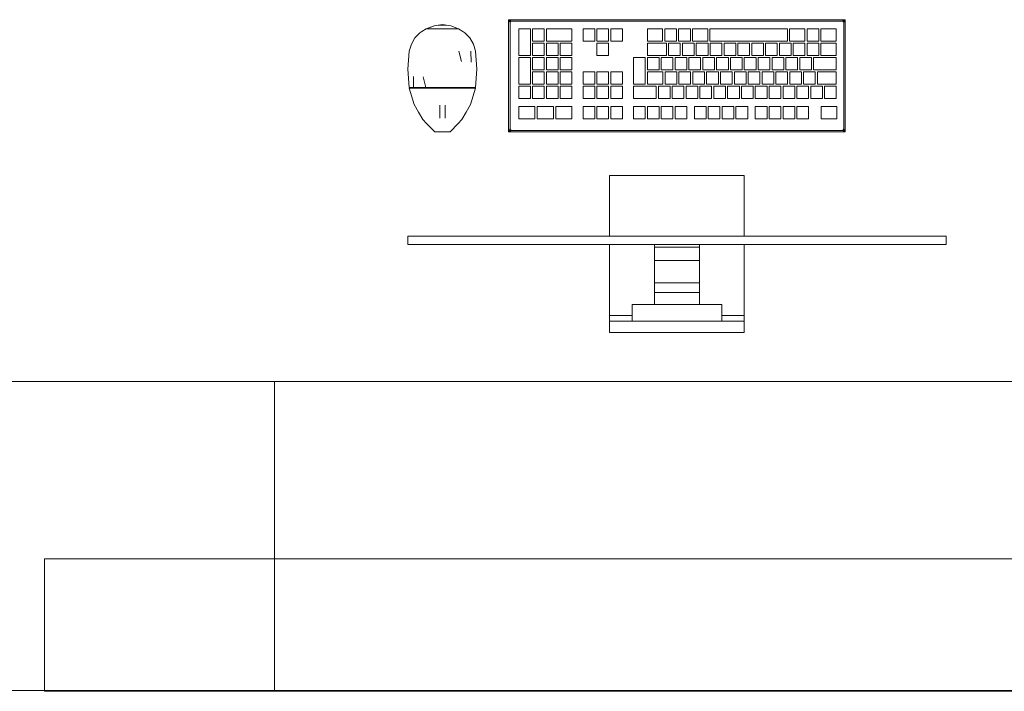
# Model space of a CAD drawing. Header units: millimetres. Extents: x 4480191 to 4481199, y -30324204 to -30323479.
# Tile 219 of 243: x 4480214.14 to 4480216.37, y -30323785.56 to -30323784.04. Entities that reach past the tile are written whole.
import ezdxf

# ---------------------------------------------------------------- set-up
doc = ezdxf.new("R2010")
doc.units = ezdxf.units.MM
doc.layers.add('IFC-Elemento construtivo genérico-Contorno', color=253, linetype='Continuous', lineweight=5)
doc.layers.add('IFC-Parede-Contorno', color=42, linetype='Continuous', lineweight=5)

msp = doc.modelspace()

# ---------------------------------------------------------------- linework, layer by layer
at = {"layer": 'IFC-Elemento construtivo genérico-Contorno', "color": 8, "lineweight": 5}
for p, q in [((4480215.0638, -30323784.0611), (4480215.0817, -30323784.0545)), ((4480215.0727, -30323784.0578), (4480215.0817, -30323784.0545)), ((4480215.0817, -30323784.0545), (4480215.1006, -30323784.0513)), ((4480215.0817, -30323784.0545), (4480215.0913, -30323784.0529)), ((4480215.0913, -30323784.0529), (4480215.1098, -30323784.0529)), ((4480215.1006, -30323784.0513), (4480215.1194, -30323784.0545)), ((4480215.1098, -30323784.0529), (4480215.1194, -30323784.0545)), ((4480215.1194, -30323784.0545), (4480215.1374, -30323784.0611)), ((4480215.2507, -30323784.0404), (4480215.2532, -30323784.0428)), ((4480215.2507, -30323784.0404), (4480216.0127, -30323784.0404)), ((4480215.2507, -30323784.2944), (4480215.2507, -30323784.0404)), ((4480215.2507, -30323784.0404), (4480215.2544, -30323784.0422)), ((4480215.2507, -30323784.0404), (4480215.2526, -30323784.0441)), ((4480215.2507, -30323784.0404), (4480215.2532, -30323784.0454)), ((4480215.2526, -30323784.0441), (4480215.2539, -30323784.0467)), ((4480215.2532, -30323784.0428), (4480215.2548, -30323784.0445)), ((4480215.2532, -30323784.0454), (4480215.2539, -30323784.0467)), ((4480215.2539, -30323784.0467), (4480215.2545, -30323784.0452)), ((4480215.2539, -30323784.0467), (4480215.2542, -30323784.0459)), ((4480215.2539, -30323784.288), (4480215.2539, -30323784.0467)), ((4480215.2542, -30323784.0459), (4480215.2545, -30323784.0452)), ((4480215.2544, -30323784.0422), (4480215.2557, -30323784.0429)), ((4480215.2545, -30323784.0452), (4480215.2548, -30323784.0445)), ((4480215.2548, -30323784.0445), (4480215.2571, -30323784.0435)), ((4480215.2548, -30323784.0445), (4480215.2562, -30323784.0439)), ((4480215.2557, -30323784.0429), (4480215.2571, -30323784.0435)), ((4480215.2562, -30323784.0439), (4480215.2566, -30323784.0437)), ((4480215.2566, -30323784.0437), (4480215.2571, -30323784.0435)), ((4480215.2571, -30323784.0435), (4480216.0064, -30323784.0435)), ((4480216.0064, -30323784.0435), (4480216.009, -30323784.0422)), ((4480216.0064, -30323784.0435), (4480216.0077, -30323784.0429)), ((4480216.0064, -30323784.0435), (4480216.0079, -30323784.0442)), ((4480216.0064, -30323784.0435), (4480216.0072, -30323784.0439)), ((4480216.0064, -30323784.0435), (4480216.0086, -30323784.0445)), ((4480216.0072, -30323784.0439), (4480216.0079, -30323784.0442)), ((4480216.0077, -30323784.0429), (4480216.0127, -30323784.0404)), ((4480216.0079, -30323784.0442), (4480216.0086, -30323784.0445)), ((4480216.0086, -30323784.0445), (4480216.0102, -30323784.0428)), ((4480216.0086, -30323784.0445), (4480216.0095, -30323784.0467)), ((4480216.0086, -30323784.0445), (4480216.0092, -30323784.0459)), ((4480216.009, -30323784.0422), (4480216.0127, -30323784.0404)), ((4480216.0092, -30323784.0459), (4480216.0094, -30323784.0463)), ((4480216.0094, -30323784.0463), (4480216.0095, -30323784.0467)), ((4480216.0095, -30323784.0467), (4480216.0127, -30323784.0404)), ((4480216.0095, -30323784.0467), (4480216.0099, -30323784.0461)), ((4480216.0095, -30323784.288), (4480216.0095, -30323784.0467)), ((4480216.0099, -30323784.0461), (4480216.0102, -30323784.0454)), ((4480216.0102, -30323784.0428), (4480216.0127, -30323784.0404)), ((4480216.0102, -30323784.0454), (4480216.0108, -30323784.0441)), ((4480216.0108, -30323784.0441), (4480216.0127, -30323784.0404)), ((4480216.0127, -30323784.2944), (4480216.0127, -30323784.0404)), ((4480215.0386, -30323784.0817), (4480215.0499, -30323784.0699)), ((4480215.0499, -30323784.0699), (4480215.0543, -30323784.0671)), ((4480215.0543, -30323784.0671), (4480215.0638, -30323784.0611)), ((4480215.0638, -30323784.0611), (4480215.0727, -30323784.0578)), ((4480215.0638, -30323784.0611), (4480215.0745, -30323784.0611)), ((4480215.067, -30323784.0611), (4480215.0703, -30323784.0611)), ((4480215.0703, -30323784.0611), (4480215.0745, -30323784.0611)), ((4480215.0745, -30323784.0611), (4480215.1006, -30323784.0611)), ((4480215.081, -30323784.0611), (4480215.0875, -30323784.0611)), ((4480215.0875, -30323784.0611), (4480215.0941, -30323784.0611)), ((4480215.0941, -30323784.0611), (4480215.1006, -30323784.0611)), ((4480215.1006, -30323784.0611), (4480215.1071, -30323784.0611)), ((4480215.1006, -30323784.0611), (4480215.1266, -30323784.0611)), ((4480215.1071, -30323784.0611), (4480215.1136, -30323784.0611)), ((4480215.1136, -30323784.0611), (4480215.1201, -30323784.0611)), ((4480215.1266, -30323784.0611), (4480215.1374, -30323784.0611)), ((4480215.1266, -30323784.0611), (4480215.1308, -30323784.0611)), ((4480215.1308, -30323784.0611), (4480215.1341, -30323784.0611)), ((4480215.1374, -30323784.0611), (4480215.1468, -30323784.0671)), ((4480215.1468, -30323784.0671), (4480215.1512, -30323784.0699)), ((4480215.1512, -30323784.0699), (4480215.1625, -30323784.0817)), ((4480215.2735, -30323784.1214), (4480215.2735, -30323784.061)), ((4480215.2735, -30323784.061), (4480215.3001, -30323784.061)), ((4480215.3001, -30323784.1214), (4480215.3001, -30323784.061)), ((4480215.3049, -30323784.0888), (4480215.3049, -30323784.061)), ((4480215.3049, -30323784.061), (4480215.3314, -30323784.061)), ((4480215.3314, -30323784.0888), (4480215.3314, -30323784.061)), ((4480215.3362, -30323784.0888), (4480215.3362, -30323784.061)), ((4480215.3362, -30323784.061), (4480215.3941, -30323784.061)), ((4480215.3941, -30323784.0888), (4480215.3941, -30323784.061)), ((4480215.4191, -30323784.061), (4480215.4456, -30323784.061)), ((4480215.4191, -30323784.0888), (4480215.4191, -30323784.061)), ((4480215.4456, -30323784.0888), (4480215.4456, -30323784.061)), ((4480215.4505, -30323784.061), (4480215.477, -30323784.061)), ((4480215.4505, -30323784.0888), (4480215.4505, -30323784.061)), ((4480215.477, -30323784.0888), (4480215.477, -30323784.061)), ((4480215.4818, -30323784.061), (4480215.5083, -30323784.061)), ((4480215.4818, -30323784.0888), (4480215.4818, -30323784.061)), ((4480215.5083, -30323784.0888), (4480215.5083, -30323784.061)), ((4480215.5648, -30323784.0888), (4480215.5648, -30323784.061)), ((4480215.5648, -30323784.061), (4480215.5994, -30323784.061)), ((4480215.5994, -30323784.0888), (4480215.5994, -30323784.061)), ((4480215.6042, -30323784.0888), (4480215.6042, -30323784.061)), ((4480215.6042, -30323784.061), (4480215.6307, -30323784.061)), ((4480215.6307, -30323784.0888), (4480215.6307, -30323784.061)), ((4480215.6355, -30323784.0888), (4480215.6355, -30323784.061)), ((4480215.6355, -30323784.061), (4480215.6621, -30323784.061)), ((4480215.6621, -30323784.0888), (4480215.6621, -30323784.061)), ((4480215.6669, -30323784.0888), (4480215.6669, -30323784.061)), ((4480215.6669, -30323784.061), (4480215.7013, -30323784.061)), ((4480215.7013, -30323784.0888), (4480215.7013, -30323784.061)), ((4480215.7061, -30323784.0888), (4480215.7061, -30323784.061)), ((4480215.7061, -30323784.061), (4480215.8819, -30323784.061)), ((4480215.8819, -30323784.0888), (4480215.8819, -30323784.061)), ((4480215.8868, -30323784.0888), (4480215.8868, -30323784.061)), ((4480215.8868, -30323784.061), (4480215.9216, -30323784.061)), ((4480215.9216, -30323784.0888), (4480215.9216, -30323784.061)), ((4480215.9264, -30323784.0888), (4480215.9264, -30323784.061)), ((4480215.9264, -30323784.061), (4480215.9529, -30323784.061)), ((4480215.9529, -30323784.0888), (4480215.9529, -30323784.061)), ((4480215.9577, -30323784.0888), (4480215.9577, -30323784.061)), ((4480215.9577, -30323784.061), (4480215.9925, -30323784.061)), ((4480215.9925, -30323784.0888), (4480215.9925, -30323784.061)), ((4480215.0257, -30323784.1114), (4480215.0304, -30323784.0958)), ((4480215.0304, -30323784.0958), (4480215.0386, -30323784.0817)), ((4480215.1625, -30323784.0817), (4480215.1708, -30323784.0958)), ((4480215.1708, -30323784.0958), (4480215.1754, -30323784.1114)), ((4480215.3049, -30323784.0888), (4480215.3314, -30323784.0888)), ((4480215.3049, -30323784.1214), (4480215.3049, -30323784.0936)), ((4480215.3049, -30323784.0936), (4480215.3314, -30323784.0936)), ((4480215.3314, -30323784.1214), (4480215.3314, -30323784.0936)), ((4480215.3362, -30323784.0888), (4480215.3941, -30323784.0888)), ((4480215.3362, -30323784.1214), (4480215.3362, -30323784.0936)), ((4480215.3362, -30323784.0936), (4480215.3628, -30323784.0936)), ((4480215.3628, -30323784.1214), (4480215.3628, -30323784.0936)), ((4480215.3676, -30323784.1214), (4480215.3676, -30323784.0936)), ((4480215.3676, -30323784.0936), (4480215.3941, -30323784.0936)), ((4480215.3941, -30323784.1214), (4480215.3941, -30323784.0936)), ((4480215.4191, -30323784.0888), (4480215.4456, -30323784.0888)), ((4480215.4505, -30323784.0888), (4480215.477, -30323784.0888)), ((4480215.4505, -30323784.1214), (4480215.4505, -30323784.0936)), ((4480215.4505, -30323784.0936), (4480215.477, -30323784.0936)), ((4480215.477, -30323784.1214), (4480215.477, -30323784.0936)), ((4480215.4818, -30323784.0888), (4480215.5083, -30323784.0888)), ((4480215.5648, -30323784.0888), (4480215.5994, -30323784.0888)), ((4480215.5648, -30323784.1214), (4480215.5648, -30323784.0936)), ((4480215.5648, -30323784.0936), (4480215.608, -30323784.0936)), ((4480215.6042, -30323784.0888), (4480215.6307, -30323784.0888)), ((4480215.608, -30323784.1214), (4480215.608, -30323784.0936)), ((4480215.6128, -30323784.1214), (4480215.6128, -30323784.0936)), ((4480215.6128, -30323784.0936), (4480215.6394, -30323784.0936)), ((4480215.6355, -30323784.0888), (4480215.6621, -30323784.0888)), ((4480215.6394, -30323784.1214), (4480215.6394, -30323784.0936)), ((4480215.6442, -30323784.1214), (4480215.6442, -30323784.0936)), ((4480215.6442, -30323784.0936), (4480215.6707, -30323784.0936)), ((4480215.6669, -30323784.0888), (4480215.7013, -30323784.0888)), ((4480215.6707, -30323784.1214), (4480215.6707, -30323784.0936)), ((4480215.6755, -30323784.1214), (4480215.6755, -30323784.0936)), ((4480215.6755, -30323784.0936), (4480215.7021, -30323784.0936)), ((4480215.7021, -30323784.1214), (4480215.7021, -30323784.0936)), ((4480215.7061, -30323784.0888), (4480215.8819, -30323784.0888)), ((4480215.7069, -30323784.1214), (4480215.7069, -30323784.0936)), ((4480215.7069, -30323784.0936), (4480215.7334, -30323784.0936)), ((4480215.7334, -30323784.1214), (4480215.7334, -30323784.0936)), ((4480215.7383, -30323784.1214), (4480215.7383, -30323784.0936)), ((4480215.7383, -30323784.0936), (4480215.7648, -30323784.0936)), ((4480215.7648, -30323784.1214), (4480215.7648, -30323784.0936)), ((4480215.7696, -30323784.1214), (4480215.7696, -30323784.0936)), ((4480215.7696, -30323784.0936), (4480215.7961, -30323784.0936)), ((4480215.7961, -30323784.1214), (4480215.7961, -30323784.0936)), ((4480215.801, -30323784.1214), (4480215.801, -30323784.0936)), ((4480215.801, -30323784.0936), (4480215.8275, -30323784.0936)), ((4480215.8275, -30323784.1214), (4480215.8275, -30323784.0936)), ((4480215.8323, -30323784.1214), (4480215.8323, -30323784.0936)), ((4480215.8323, -30323784.0936), (4480215.8588, -30323784.0936)), ((4480215.8588, -30323784.1214), (4480215.8588, -30323784.0936)), ((4480215.8637, -30323784.1214), (4480215.8637, -30323784.0936)), ((4480215.8637, -30323784.0936), (4480215.8902, -30323784.0936)), ((4480215.8868, -30323784.0888), (4480215.9216, -30323784.0888)), ((4480215.8902, -30323784.1214), (4480215.8902, -30323784.0936)), ((4480215.895, -30323784.1214), (4480215.895, -30323784.0936)), ((4480215.895, -30323784.0936), (4480215.9216, -30323784.0936)), ((4480215.9216, -30323784.1214), (4480215.9216, -30323784.0936)), ((4480215.9264, -30323784.0888), (4480215.9529, -30323784.0888)), ((4480215.9264, -30323784.1214), (4480215.9264, -30323784.0936)), ((4480215.9264, -30323784.0936), (4480215.9529, -30323784.0936)), ((4480215.9529, -30323784.1214), (4480215.9529, -30323784.0936)), ((4480215.9577, -30323784.0888), (4480215.9925, -30323784.0888)), ((4480215.9577, -30323784.1214), (4480215.9577, -30323784.0936)), ((4480215.9577, -30323784.0936), (4480215.9925, -30323784.0936)), ((4480215.9925, -30323784.1214), (4480215.9925, -30323784.0936)), ((4480215.0221, -30323784.1527), (4480215.0257, -30323784.1114)), ((4480215.138, -30323784.1114), (4480215.1436, -30323784.1354)), ((4480215.1654, -30323784.1114), (4480215.1658, -30323784.1364)), ((4480215.1754, -30323784.1114), (4480215.179, -30323784.1527)), ((4480215.2735, -30323784.1214), (4480215.3001, -30323784.1214)), ((4480215.3049, -30323784.1214), (4480215.3314, -30323784.1214)), ((4480215.3362, -30323784.1214), (4480215.3628, -30323784.1214)), ((4480215.3676, -30323784.1214), (4480215.3941, -30323784.1214)), ((4480215.4505, -30323784.1214), (4480215.477, -30323784.1214)), ((4480215.5648, -30323784.1214), (4480215.608, -30323784.1214)), ((4480215.6128, -30323784.1214), (4480215.6394, -30323784.1214)), ((4480215.6442, -30323784.1214), (4480215.6707, -30323784.1214)), ((4480215.6755, -30323784.1214), (4480215.7021, -30323784.1214)), ((4480215.7069, -30323784.1214), (4480215.7334, -30323784.1214)), ((4480215.7383, -30323784.1214), (4480215.7648, -30323784.1214)), ((4480215.7696, -30323784.1214), (4480215.7961, -30323784.1214)), ((4480215.801, -30323784.1214), (4480215.8275, -30323784.1214)), ((4480215.8323, -30323784.1214), (4480215.8588, -30323784.1214)), ((4480215.8637, -30323784.1214), (4480215.8902, -30323784.1214)), ((4480215.895, -30323784.1214), (4480215.9216, -30323784.1214)), ((4480215.9264, -30323784.1214), (4480215.9529, -30323784.1214)), ((4480215.9577, -30323784.1214), (4480215.9925, -30323784.1214)), ((4480215.2735, -30323784.1865), (4480215.2735, -30323784.1262)), ((4480215.2735, -30323784.1262), (4480215.3001, -30323784.1262)), ((4480215.3001, -30323784.1865), (4480215.3001, -30323784.1262)), ((4480215.3049, -30323784.154), (4480215.3049, -30323784.1262)), ((4480215.3049, -30323784.1262), (4480215.3314, -30323784.1262)), ((4480215.3314, -30323784.154), (4480215.3314, -30323784.1262)), ((4480215.3362, -30323784.154), (4480215.3362, -30323784.1262)), ((4480215.3362, -30323784.1262), (4480215.3628, -30323784.1262)), ((4480215.3628, -30323784.154), (4480215.3628, -30323784.1262)), ((4480215.3676, -30323784.154), (4480215.3676, -30323784.1262)), ((4480215.3676, -30323784.1262), (4480215.3941, -30323784.1262)), ((4480215.3941, -30323784.154), (4480215.3941, -30323784.1262)), ((4480215.5335, -30323784.1865), (4480215.5335, -30323784.1262)), ((4480215.5335, -30323784.1262), (4480215.56, -30323784.1262)), ((4480215.56, -30323784.1865), (4480215.56, -30323784.1262)), ((4480215.5648, -30323784.154), (4480215.5648, -30323784.1262)), ((4480215.5648, -30323784.1262), (4480215.5913, -30323784.1262)), ((4480215.5913, -30323784.154), (4480215.5913, -30323784.1262)), ((4480215.5962, -30323784.154), (4480215.5962, -30323784.1262)), ((4480215.5962, -30323784.1262), (4480215.6227, -30323784.1262)), ((4480215.6227, -30323784.154), (4480215.6227, -30323784.1262)), ((4480215.6275, -30323784.154), (4480215.6275, -30323784.1262)), ((4480215.6275, -30323784.1262), (4480215.654, -30323784.1262)), ((4480215.654, -30323784.154), (4480215.654, -30323784.1262)), ((4480215.6589, -30323784.154), (4480215.6589, -30323784.1262)), ((4480215.6589, -30323784.1262), (4480215.6854, -30323784.1262)), ((4480215.6854, -30323784.154), (4480215.6854, -30323784.1262)), ((4480215.6902, -30323784.154), (4480215.6902, -30323784.1262)), ((4480215.6902, -30323784.1262), (4480215.7168, -30323784.1262)), ((4480215.7168, -30323784.154), (4480215.7168, -30323784.1262)), ((4480215.7216, -30323784.154), (4480215.7216, -30323784.1262)), ((4480215.7216, -30323784.1262), (4480215.7481, -30323784.1262)), ((4480215.7481, -30323784.154), (4480215.7481, -30323784.1262)), ((4480215.7529, -30323784.154), (4480215.7529, -30323784.1262)), ((4480215.7529, -30323784.1262), (4480215.7795, -30323784.1262)), ((4480215.7795, -30323784.154), (4480215.7795, -30323784.1262)), ((4480215.7843, -30323784.154), (4480215.7843, -30323784.1262)), ((4480215.7843, -30323784.1262), (4480215.8108, -30323784.1262)), ((4480215.8108, -30323784.154), (4480215.8108, -30323784.1262)), ((4480215.8156, -30323784.154), (4480215.8156, -30323784.1262)), ((4480215.8156, -30323784.1262), (4480215.8422, -30323784.1262)), ((4480215.8422, -30323784.154), (4480215.8422, -30323784.1262)), ((4480215.847, -30323784.154), (4480215.847, -30323784.1262)), ((4480215.847, -30323784.1262), (4480215.8735, -30323784.1262)), ((4480215.8735, -30323784.154), (4480215.8735, -30323784.1262)), ((4480215.8784, -30323784.154), (4480215.8784, -30323784.1262)), ((4480215.8784, -30323784.1262), (4480215.9049, -30323784.1262)), ((4480215.9049, -30323784.154), (4480215.9049, -30323784.1262)), ((4480215.9097, -30323784.154), (4480215.9097, -30323784.1262)), ((4480215.9097, -30323784.1262), (4480215.9362, -30323784.1262)), ((4480215.9362, -30323784.154), (4480215.9362, -30323784.1262)), ((4480215.9411, -30323784.154), (4480215.9411, -30323784.1262)), ((4480215.9411, -30323784.1262), (4480215.9925, -30323784.1262)), ((4480215.9925, -30323784.154), (4480215.9925, -30323784.1262)), ((4480215.0221, -30323784.1527), (4480215.0254, -30323784.1941)), ((4480215.1757, -30323784.1941), (4480215.179, -30323784.1527)), ((4480215.3049, -30323784.154), (4480215.3314, -30323784.154)), ((4480215.3049, -30323784.1865), (4480215.3049, -30323784.1588)), ((4480215.3049, -30323784.1588), (4480215.3314, -30323784.1588)), ((4480215.3314, -30323784.1865), (4480215.3314, -30323784.1588)), ((4480215.3362, -30323784.154), (4480215.3628, -30323784.154)), ((4480215.3362, -30323784.1865), (4480215.3362, -30323784.1588)), ((4480215.3362, -30323784.1588), (4480215.3628, -30323784.1588)), ((4480215.3628, -30323784.1865), (4480215.3628, -30323784.1588)), ((4480215.3676, -30323784.154), (4480215.3941, -30323784.154)), ((4480215.3676, -30323784.1865), (4480215.3676, -30323784.1588)), ((4480215.3676, -30323784.1588), (4480215.3941, -30323784.1588)), ((4480215.3941, -30323784.1865), (4480215.3941, -30323784.1588)), ((4480215.4191, -30323784.1588), (4480215.4456, -30323784.1588)), ((4480215.4191, -30323784.1865), (4480215.4191, -30323784.1588)), ((4480215.4456, -30323784.1865), (4480215.4456, -30323784.1588)), ((4480215.4505, -30323784.1588), (4480215.477, -30323784.1588)), ((4480215.4505, -30323784.1865), (4480215.4505, -30323784.1588)), ((4480215.477, -30323784.1865), (4480215.477, -30323784.1588)), ((4480215.4818, -30323784.1588), (4480215.5083, -30323784.1588)), ((4480215.4818, -30323784.1865), (4480215.4818, -30323784.1588)), ((4480215.5083, -30323784.1865), (4480215.5083, -30323784.1588)), ((4480215.5648, -30323784.154), (4480215.5913, -30323784.154)), ((4480215.5648, -30323784.1865), (4480215.5648, -30323784.1588)), ((4480215.5648, -30323784.1588), (4480215.6001, -30323784.1588)), ((4480215.5962, -30323784.154), (4480215.6227, -30323784.154)), ((4480215.6001, -30323784.1865), (4480215.6001, -30323784.1588)), ((4480215.6049, -30323784.1865), (4480215.6049, -30323784.1588)), ((4480215.6049, -30323784.1588), (4480215.6315, -30323784.1588)), ((4480215.6275, -30323784.154), (4480215.654, -30323784.154)), ((4480215.6315, -30323784.1865), (4480215.6315, -30323784.1588)), ((4480215.6363, -30323784.1865), (4480215.6363, -30323784.1588)), ((4480215.6363, -30323784.1588), (4480215.6628, -30323784.1588)), ((4480215.6589, -30323784.154), (4480215.6854, -30323784.154)), ((4480215.6628, -30323784.1865), (4480215.6628, -30323784.1588)), ((4480215.6676, -30323784.1865), (4480215.6676, -30323784.1588)), ((4480215.6676, -30323784.1588), (4480215.6942, -30323784.1588)), ((4480215.6902, -30323784.154), (4480215.7168, -30323784.154)), ((4480215.6942, -30323784.1865), (4480215.6942, -30323784.1588)), ((4480215.699, -30323784.1865), (4480215.699, -30323784.1588)), ((4480215.699, -30323784.1588), (4480215.7255, -30323784.1588)), ((4480215.7216, -30323784.154), (4480215.7481, -30323784.154)), ((4480215.7255, -30323784.1865), (4480215.7255, -30323784.1588)), ((4480215.7303, -30323784.1865), (4480215.7303, -30323784.1588)), ((4480215.7303, -30323784.1588), (4480215.7569, -30323784.1588)), ((4480215.7529, -30323784.154), (4480215.7795, -30323784.154)), ((4480215.7569, -30323784.1865), (4480215.7569, -30323784.1588)), ((4480215.7617, -30323784.1865), (4480215.7617, -30323784.1588)), ((4480215.7617, -30323784.1588), (4480215.7882, -30323784.1588)), ((4480215.7843, -30323784.154), (4480215.8108, -30323784.154)), ((4480215.7882, -30323784.1865), (4480215.7882, -30323784.1588)), ((4480215.7931, -30323784.1865), (4480215.7931, -30323784.1588)), ((4480215.7931, -30323784.1588), (4480215.8196, -30323784.1588)), ((4480215.8156, -30323784.154), (4480215.8422, -30323784.154)), ((4480215.8196, -30323784.1865), (4480215.8196, -30323784.1588)), ((4480215.8244, -30323784.1865), (4480215.8244, -30323784.1588)), ((4480215.8244, -30323784.1588), (4480215.8509, -30323784.1588)), ((4480215.847, -30323784.154), (4480215.8735, -30323784.154)), ((4480215.8509, -30323784.1865), (4480215.8509, -30323784.1588)), ((4480215.8558, -30323784.1865), (4480215.8558, -30323784.1588)), ((4480215.8558, -30323784.1588), (4480215.8823, -30323784.1588)), ((4480215.8784, -30323784.154), (4480215.9049, -30323784.154)), ((4480215.8823, -30323784.1865), (4480215.8823, -30323784.1588)), ((4480215.8871, -30323784.1865), (4480215.8871, -30323784.1588)), ((4480215.8871, -30323784.1588), (4480215.9136, -30323784.1588)), ((4480215.9097, -30323784.154), (4480215.9362, -30323784.154)), ((4480215.9136, -30323784.1865), (4480215.9136, -30323784.1588)), ((4480215.9185, -30323784.1865), (4480215.9185, -30323784.1588)), ((4480215.9185, -30323784.1588), (4480215.945, -30323784.1588)), ((4480215.9411, -30323784.154), (4480215.9925, -30323784.154)), ((4480215.945, -30323784.1865), (4480215.945, -30323784.1588)), ((4480215.9498, -30323784.1865), (4480215.9498, -30323784.1588)), ((4480215.9498, -30323784.1588), (4480215.9925, -30323784.1588)), ((4480215.9925, -30323784.1865), (4480215.9925, -30323784.1588)), ((4480215.0353, -30323784.1691), (4480215.0355, -30323784.1941)), ((4480215.0574, -30323784.17), (4480215.063, -30323784.1941)), ((4480215.2735, -30323784.1865), (4480215.3001, -30323784.1865)), ((4480215.3049, -30323784.1865), (4480215.3314, -30323784.1865)), ((4480215.3362, -30323784.1865), (4480215.3628, -30323784.1865)), ((4480215.3676, -30323784.1865), (4480215.3941, -30323784.1865)), ((4480215.4191, -30323784.1865), (4480215.4456, -30323784.1865)), ((4480215.4505, -30323784.1865), (4480215.477, -30323784.1865)), ((4480215.4818, -30323784.1865), (4480215.5083, -30323784.1865)), ((4480215.5335, -30323784.1865), (4480215.56, -30323784.1865)), ((4480215.5648, -30323784.1865), (4480215.6001, -30323784.1865)), ((4480215.6049, -30323784.1865), (4480215.6315, -30323784.1865)), ((4480215.6363, -30323784.1865), (4480215.6628, -30323784.1865)), ((4480215.6676, -30323784.1865), (4480215.6942, -30323784.1865)), ((4480215.699, -30323784.1865), (4480215.7255, -30323784.1865)), ((4480215.7303, -30323784.1865), (4480215.7569, -30323784.1865)), ((4480215.7617, -30323784.1865), (4480215.7882, -30323784.1865)), ((4480215.7931, -30323784.1865), (4480215.8196, -30323784.1865)), ((4480215.8244, -30323784.1865), (4480215.8509, -30323784.1865)), ((4480215.8558, -30323784.1865), (4480215.8823, -30323784.1865)), ((4480215.8871, -30323784.1865), (4480215.9136, -30323784.1865)), ((4480215.9185, -30323784.1865), (4480215.945, -30323784.1865)), ((4480215.9498, -30323784.1865), (4480215.9925, -30323784.1865)), ((4480215.0254, -30323784.1941), (4480215.0305, -30323784.1941)), ((4480215.0257, -30323784.1957), (4480215.0368, -30323784.2329)), ((4480215.0257, -30323784.1957), (4480215.0307, -30323784.1957)), ((4480215.0273, -30323784.1957), (4480215.0273, -30323784.1941)), ((4480215.0273, -30323784.1957), (4480215.0322, -30323784.1957)), ((4480215.0305, -30323784.1941), (4480215.0355, -30323784.1941)), ((4480215.0307, -30323784.1957), (4480215.0357, -30323784.1957)), ((4480215.0322, -30323784.1957), (4480215.0371, -30323784.1957)), ((4480215.0355, -30323784.1941), (4480215.0492, -30323784.1941)), ((4480215.0357, -30323784.1957), (4480215.0494, -30323784.1957)), ((4480215.0371, -30323784.1957), (4480215.0371, -30323784.1941)), ((4480215.0371, -30323784.1957), (4480215.0572, -30323784.1957)), ((4480215.0492, -30323784.1941), (4480215.063, -30323784.1941)), ((4480215.0494, -30323784.1957), (4480215.0631, -30323784.1957)), ((4480215.0572, -30323784.1957), (4480215.0639, -30323784.1957)), ((4480215.063, -30323784.1941), (4480215.0818, -30323784.1941)), ((4480215.0631, -30323784.1957), (4480215.0818, -30323784.1957)), ((4480215.0639, -30323784.1957), (4480215.0914, -30323784.1957)), ((4480215.0818, -30323784.1941), (4480215.1006, -30323784.1941)), ((4480215.0818, -30323784.1957), (4480215.1006, -30323784.1957)), ((4480215.0914, -30323784.1957), (4480215.1006, -30323784.1957)), ((4480215.1006, -30323784.1957), (4480215.1006, -30323784.1941)), ((4480215.1006, -30323784.1941), (4480215.1193, -30323784.1941)), ((4480215.1006, -30323784.1957), (4480215.1193, -30323784.1957)), ((4480215.1006, -30323784.1957), (4480215.1372, -30323784.1957)), ((4480215.1193, -30323784.1941), (4480215.1381, -30323784.1941)), ((4480215.1193, -30323784.1957), (4480215.138, -30323784.1957)), ((4480215.1372, -30323784.1957), (4480215.164, -30323784.1957)), ((4480215.138, -30323784.1957), (4480215.1517, -30323784.1957)), ((4480215.1381, -30323784.1941), (4480215.1519, -30323784.1941)), ((4480215.1517, -30323784.1957), (4480215.1654, -30323784.1957)), ((4480215.1519, -30323784.1941), (4480215.1656, -30323784.1941)), ((4480215.164, -30323784.1957), (4480215.1721, -30323784.1957)), ((4480215.1644, -30323784.2329), (4480215.1754, -30323784.1957)), ((4480215.1654, -30323784.1957), (4480215.1704, -30323784.1957)), ((4480215.1656, -30323784.1941), (4480215.1707, -30323784.1941)), ((4480215.1704, -30323784.1957), (4480215.1754, -30323784.1957)), ((4480215.1707, -30323784.1941), (4480215.1757, -30323784.1941)), ((4480215.1738, -30323784.1957), (4480215.1738, -30323784.1941)), ((4480215.2735, -30323784.1914), (4480215.3001, -30323784.1914)), ((4480215.2735, -30323784.2191), (4480215.2735, -30323784.1914)), ((4480215.3001, -30323784.2191), (4480215.3001, -30323784.1914)), ((4480215.3049, -30323784.2191), (4480215.3049, -30323784.1914)), ((4480215.3049, -30323784.1914), (4480215.3314, -30323784.1914)), ((4480215.3314, -30323784.2191), (4480215.3314, -30323784.1914)), ((4480215.3362, -30323784.2191), (4480215.3362, -30323784.1914)), ((4480215.3362, -30323784.1914), (4480215.3628, -30323784.1914)), ((4480215.3628, -30323784.2191), (4480215.3628, -30323784.1914)), ((4480215.3676, -30323784.2191), (4480215.3676, -30323784.1914)), ((4480215.3676, -30323784.1914), (4480215.3941, -30323784.1914)), ((4480215.3941, -30323784.2191), (4480215.3941, -30323784.1914)), ((4480215.4191, -30323784.2191), (4480215.4191, -30323784.1914)), ((4480215.4191, -30323784.1914), (4480215.4456, -30323784.1914)), ((4480215.4456, -30323784.2191), (4480215.4456, -30323784.1914)), ((4480215.4505, -30323784.2191), (4480215.4505, -30323784.1914)), ((4480215.4505, -30323784.1914), (4480215.477, -30323784.1914)), ((4480215.477, -30323784.2191), (4480215.477, -30323784.1914)), ((4480215.4818, -30323784.2191), (4480215.4818, -30323784.1914)), ((4480215.4818, -30323784.1914), (4480215.5083, -30323784.1914)), ((4480215.5083, -30323784.2191), (4480215.5083, -30323784.1914)), ((4480215.5335, -30323784.2191), (4480215.5335, -30323784.1914)), ((4480215.5335, -30323784.1914), (4480215.5849, -30323784.1914)), ((4480215.5849, -30323784.2191), (4480215.5849, -30323784.1914)), ((4480215.5897, -30323784.2191), (4480215.5897, -30323784.1914)), ((4480215.5897, -30323784.1914), (4480215.6162, -30323784.1914)), ((4480215.6162, -30323784.2191), (4480215.6162, -30323784.1914)), ((4480215.621, -30323784.2191), (4480215.621, -30323784.1914)), ((4480215.621, -30323784.1914), (4480215.6476, -30323784.1914)), ((4480215.6476, -30323784.2191), (4480215.6476, -30323784.1914)), ((4480215.6524, -30323784.2191), (4480215.6524, -30323784.1914)), ((4480215.6524, -30323784.1914), (4480215.6789, -30323784.1914)), ((4480215.6789, -30323784.2191), (4480215.6789, -30323784.1914)), ((4480215.6838, -30323784.2191), (4480215.6838, -30323784.1914)), ((4480215.6838, -30323784.1914), (4480215.7103, -30323784.1914)), ((4480215.7103, -30323784.2191), (4480215.7103, -30323784.1914)), ((4480215.7151, -30323784.2191), (4480215.7151, -30323784.1914)), ((4480215.7151, -30323784.1914), (4480215.7416, -30323784.1914)), ((4480215.7416, -30323784.2191), (4480215.7416, -30323784.1914)), ((4480215.7465, -30323784.2191), (4480215.7465, -30323784.1914)), ((4480215.7465, -30323784.1914), (4480215.773, -30323784.1914)), ((4480215.773, -30323784.2191), (4480215.773, -30323784.1914)), ((4480215.7778, -30323784.2191), (4480215.7778, -30323784.1914)), ((4480215.7778, -30323784.1914), (4480215.8043, -30323784.1914)), ((4480215.8043, -30323784.2191), (4480215.8043, -30323784.1914)), ((4480215.8092, -30323784.2191), (4480215.8092, -30323784.1914)), ((4480215.8092, -30323784.1914), (4480215.8357, -30323784.1914)), ((4480215.8357, -30323784.2191), (4480215.8357, -30323784.1914)), ((4480215.8405, -30323784.2191), (4480215.8405, -30323784.1914)), ((4480215.8405, -30323784.1914), (4480215.867, -30323784.1914)), ((4480215.867, -30323784.2191), (4480215.867, -30323784.1914)), ((4480215.8719, -30323784.2191), (4480215.8719, -30323784.1914)), ((4480215.8719, -30323784.1914), (4480215.8984, -30323784.1914)), ((4480215.8984, -30323784.2191), (4480215.8984, -30323784.1914)), ((4480215.9032, -30323784.2191), (4480215.9032, -30323784.1914)), ((4480215.9032, -30323784.1914), (4480215.9298, -30323784.1914)), ((4480215.9298, -30323784.2191), (4480215.9298, -30323784.1914)), ((4480215.9346, -30323784.2191), (4480215.9346, -30323784.1914)), ((4480215.9346, -30323784.1914), (4480215.9611, -30323784.1914)), ((4480215.9611, -30323784.2191), (4480215.9611, -30323784.1914)), ((4480215.9659, -30323784.2191), (4480215.9659, -30323784.1914)), ((4480215.9659, -30323784.1914), (4480215.9925, -30323784.1914)), ((4480215.9925, -30323784.2191), (4480215.9925, -30323784.1914)), ((4480215.0368, -30323784.2329), (4480215.0463, -30323784.2502)), ((4480215.0945, -30323784.2385), (4480215.0945, -30323784.2338)), ((4480215.1072, -30323784.2385), (4480215.1072, -30323784.2338)), ((4480215.1548, -30323784.2502), (4480215.1644, -30323784.2329)), ((4480215.2735, -30323784.2191), (4480215.3001, -30323784.2191)), ((4480215.3049, -30323784.2191), (4480215.3314, -30323784.2191)), ((4480215.3362, -30323784.2191), (4480215.3628, -30323784.2191)), ((4480215.3676, -30323784.2191), (4480215.3941, -30323784.2191)), ((4480215.4191, -30323784.2191), (4480215.4456, -30323784.2191)), ((4480215.4505, -30323784.2191), (4480215.477, -30323784.2191)), ((4480215.4818, -30323784.2191), (4480215.5083, -30323784.2191)), ((4480215.5335, -30323784.2191), (4480215.5849, -30323784.2191)), ((4480215.5897, -30323784.2191), (4480215.6162, -30323784.2191)), ((4480215.621, -30323784.2191), (4480215.6476, -30323784.2191)), ((4480215.6524, -30323784.2191), (4480215.6789, -30323784.2191)), ((4480215.6838, -30323784.2191), (4480215.7103, -30323784.2191)), ((4480215.7151, -30323784.2191), (4480215.7416, -30323784.2191)), ((4480215.7465, -30323784.2191), (4480215.773, -30323784.2191)), ((4480215.7778, -30323784.2191), (4480215.8043, -30323784.2191)), ((4480215.8092, -30323784.2191), (4480215.8357, -30323784.2191)), ((4480215.8405, -30323784.2191), (4480215.867, -30323784.2191)), ((4480215.8719, -30323784.2191), (4480215.8984, -30323784.2191)), ((4480215.9032, -30323784.2191), (4480215.9298, -30323784.2191)), ((4480215.9346, -30323784.2191), (4480215.9611, -30323784.2191)), ((4480215.9659, -30323784.2191), (4480215.9925, -30323784.2191)), ((4480215.0463, -30323784.2502), (4480215.0563, -30323784.2664)), ((4480215.0945, -30323784.2436), (4480215.0945, -30323784.2385)), ((4480215.0945, -30323784.2487), (4480215.0945, -30323784.2436)), ((4480215.0945, -30323784.2534), (4480215.0945, -30323784.2487)), ((4480215.0945, -30323784.2575), (4480215.0945, -30323784.2534)), ((4480215.1072, -30323784.2436), (4480215.1072, -30323784.2385)), ((4480215.1072, -30323784.2487), (4480215.1072, -30323784.2436)), ((4480215.1072, -30323784.2534), (4480215.1072, -30323784.2487)), ((4480215.1072, -30323784.2575), (4480215.1072, -30323784.2534)), ((4480215.1448, -30323784.2664), (4480215.1548, -30323784.2502)), ((4480215.2735, -30323784.2373), (4480215.3103, -30323784.2373)), ((4480215.2735, -30323784.2651), (4480215.2735, -30323784.2373)), ((4480215.3103, -30323784.2651), (4480215.3103, -30323784.2373)), ((4480215.3155, -30323784.2373), (4480215.3522, -30323784.2373)), ((4480215.3155, -30323784.2651), (4480215.3155, -30323784.2373)), ((4480215.3522, -30323784.2651), (4480215.3522, -30323784.2373)), ((4480215.3574, -30323784.2651), (4480215.3574, -30323784.2373)), ((4480215.3574, -30323784.2373), (4480215.3941, -30323784.2373)), ((4480215.3941, -30323784.2651), (4480215.3941, -30323784.2373)), ((4480215.4191, -30323784.2651), (4480215.4191, -30323784.2373)), ((4480215.4191, -30323784.2373), (4480215.4456, -30323784.2373)), ((4480215.4456, -30323784.2651), (4480215.4456, -30323784.2373)), ((4480215.4505, -30323784.2651), (4480215.4505, -30323784.2373)), ((4480215.4505, -30323784.2373), (4480215.477, -30323784.2373)), ((4480215.477, -30323784.2651), (4480215.477, -30323784.2373)), ((4480215.4818, -30323784.2651), (4480215.4818, -30323784.2373)), ((4480215.4818, -30323784.2373), (4480215.5083, -30323784.2373)), ((4480215.5083, -30323784.2651), (4480215.5083, -30323784.2373)), ((4480215.5335, -30323784.2651), (4480215.5335, -30323784.2373)), ((4480215.5335, -30323784.2373), (4480215.56, -30323784.2373)), ((4480215.56, -30323784.2651), (4480215.56, -30323784.2373)), ((4480215.5649, -30323784.2651), (4480215.5649, -30323784.2373)), ((4480215.5649, -30323784.2373), (4480215.5914, -30323784.2373)), ((4480215.5914, -30323784.2651), (4480215.5914, -30323784.2373)), ((4480215.5962, -30323784.2651), (4480215.5962, -30323784.2373)), ((4480215.5962, -30323784.2373), (4480215.6227, -30323784.2373)), ((4480215.6227, -30323784.2651), (4480215.6227, -30323784.2373)), ((4480215.6276, -30323784.2651), (4480215.6276, -30323784.2373)), ((4480215.6276, -30323784.2373), (4480215.6541, -30323784.2373)), ((4480215.6541, -30323784.2651), (4480215.6541, -30323784.2373)), ((4480215.6713, -30323784.2651), (4480215.6713, -30323784.2373)), ((4480215.6713, -30323784.2373), (4480215.6979, -30323784.2373)), ((4480215.6979, -30323784.2651), (4480215.6979, -30323784.2373)), ((4480215.7027, -30323784.2651), (4480215.7027, -30323784.2373)), ((4480215.7027, -30323784.2373), (4480215.7292, -30323784.2373)), ((4480215.7292, -30323784.2651), (4480215.7292, -30323784.2373)), ((4480215.734, -30323784.2651), (4480215.734, -30323784.2373)), ((4480215.734, -30323784.2373), (4480215.7606, -30323784.2373)), ((4480215.7606, -30323784.2651), (4480215.7606, -30323784.2373)), ((4480215.7654, -30323784.2651), (4480215.7654, -30323784.2373)), ((4480215.7654, -30323784.2373), (4480215.7919, -30323784.2373)), ((4480215.7919, -30323784.2651), (4480215.7919, -30323784.2373)), ((4480215.8092, -30323784.2651), (4480215.8092, -30323784.2373)), ((4480215.8092, -30323784.2373), (4480215.8357, -30323784.2373)), ((4480215.8357, -30323784.2651), (4480215.8357, -30323784.2373)), ((4480215.8405, -30323784.2651), (4480215.8405, -30323784.2373)), ((4480215.8405, -30323784.2373), (4480215.867, -30323784.2373)), ((4480215.867, -30323784.2651), (4480215.867, -30323784.2373)), ((4480215.8719, -30323784.2651), (4480215.8719, -30323784.2373)), ((4480215.8719, -30323784.2373), (4480215.8984, -30323784.2373)), ((4480215.8984, -30323784.2651), (4480215.8984, -30323784.2373)), ((4480215.9032, -30323784.2651), (4480215.9032, -30323784.2373)), ((4480215.9032, -30323784.2373), (4480215.9298, -30323784.2373)), ((4480215.9298, -30323784.2651), (4480215.9298, -30323784.2373)), ((4480215.9581, -30323784.2651), (4480215.9581, -30323784.2373)), ((4480215.9581, -30323784.2373), (4480215.9934, -30323784.2373)), ((4480215.9934, -30323784.2651), (4480215.9934, -30323784.2373)), ((4480215.0563, -30323784.2664), (4480215.0648, -30323784.276)), ((4480215.0648, -30323784.276), (4480215.0832, -30323784.2944)), ((4480215.0945, -30323784.2606), (4480215.0945, -30323784.2575)), ((4480215.0945, -30323784.2626), (4480215.0945, -30323784.2606)), ((4480215.0945, -30323784.2633), (4480215.0945, -30323784.2626)), ((4480215.1072, -30323784.2606), (4480215.1072, -30323784.2575)), ((4480215.1072, -30323784.2626), (4480215.1072, -30323784.2606)), ((4480215.1072, -30323784.2633), (4480215.1072, -30323784.2626)), ((4480215.1179, -30323784.2944), (4480215.1364, -30323784.276)), ((4480215.1364, -30323784.276), (4480215.1448, -30323784.2664)), ((4480215.2735, -30323784.2651), (4480215.3103, -30323784.2651)), ((4480215.3155, -30323784.2651), (4480215.3522, -30323784.2651)), ((4480215.3574, -30323784.2651), (4480215.3941, -30323784.2651)), ((4480215.4191, -30323784.2651), (4480215.4456, -30323784.2651)), ((4480215.4505, -30323784.2651), (4480215.477, -30323784.2651)), ((4480215.4818, -30323784.2651), (4480215.5083, -30323784.2651)), ((4480215.5335, -30323784.2651), (4480215.56, -30323784.2651)), ((4480215.5649, -30323784.2651), (4480215.5914, -30323784.2651)), ((4480215.5962, -30323784.2651), (4480215.6227, -30323784.2651)), ((4480215.6276, -30323784.2651), (4480215.6541, -30323784.2651)), ((4480215.6713, -30323784.2651), (4480215.6979, -30323784.2651)), ((4480215.7027, -30323784.2651), (4480215.7292, -30323784.2651)), ((4480215.734, -30323784.2651), (4480215.7606, -30323784.2651)), ((4480215.7654, -30323784.2651), (4480215.7919, -30323784.2651)), ((4480215.8092, -30323784.2651), (4480215.8357, -30323784.2651)), ((4480215.8405, -30323784.2651), (4480215.867, -30323784.2651)), ((4480215.8719, -30323784.2651), (4480215.8984, -30323784.2651)), ((4480215.9032, -30323784.2651), (4480215.9298, -30323784.2651)), ((4480215.9581, -30323784.2651), (4480215.9934, -30323784.2651)), ((4480215.0832, -30323784.2944), (4480215.0856, -30323784.2944)), ((4480215.0856, -30323784.2944), (4480215.088, -30323784.2944)), ((4480215.088, -30323784.2944), (4480215.09, -30323784.2944)), ((4480215.09, -30323784.2944), (4480215.0919, -30323784.2944)), ((4480215.0919, -30323784.2944), (4480215.0962, -30323784.2944)), ((4480215.0962, -30323784.2944), (4480215.1006, -30323784.2944)), ((4480215.1006, -30323784.2944), (4480215.1049, -30323784.2944)), ((4480215.1049, -30323784.2944), (4480215.1092, -30323784.2944)), ((4480215.1092, -30323784.2944), (4480215.1112, -30323784.2944)), ((4480215.1112, -30323784.2944), (4480215.1131, -30323784.2944)), ((4480215.1131, -30323784.2944), (4480215.1155, -30323784.2944)), ((4480215.1155, -30323784.2944), (4480215.1179, -30323784.2944)), ((4480215.2507, -30323784.2944), (4480215.2539, -30323784.288)), ((4480215.2507, -30323784.2944), (4480215.2526, -30323784.2906)), ((4480215.2507, -30323784.2944), (4480215.2571, -30323784.2912)), ((4480215.2507, -30323784.2944), (4480215.2557, -30323784.2918)), ((4480215.2507, -30323784.2944), (4480215.2532, -30323784.2919)), ((4480215.2507, -30323784.2944), (4480215.2544, -30323784.2925)), ((4480215.2507, -30323784.2944), (4480216.0127, -30323784.2944)), ((4480215.2526, -30323784.2906), (4480215.2536, -30323784.2887)), ((4480215.2526, -30323784.2906), (4480215.2532, -30323784.2893)), ((4480215.2532, -30323784.2893), (4480215.2539, -30323784.288)), ((4480215.2532, -30323784.2919), (4480215.2548, -30323784.2903)), ((4480215.2536, -30323784.2887), (4480215.2539, -30323784.288)), ((4480215.2539, -30323784.288), (4480215.2548, -30323784.2903)), ((4480215.2539, -30323784.288), (4480215.2542, -30323784.2888)), ((4480215.2542, -30323784.2888), (4480215.2548, -30323784.2903)), ((4480215.2544, -30323784.2925), (4480215.2571, -30323784.2912)), ((4480215.2544, -30323784.2925), (4480215.2557, -30323784.2918)), ((4480215.2548, -30323784.2903), (4480215.2571, -30323784.2912)), ((4480215.2548, -30323784.2903), (4480215.2555, -30323784.2906)), ((4480215.2555, -30323784.2906), (4480215.2571, -30323784.2912)), ((4480215.2555, -30323784.2906), (4480215.2562, -30323784.2908)), ((4480215.2557, -30323784.2918), (4480215.2571, -30323784.2912)), ((4480215.2562, -30323784.2908), (4480215.2571, -30323784.2912)), ((4480215.2571, -30323784.2912), (4480216.0064, -30323784.2912)), ((4480216.0064, -30323784.2912), (4480216.0086, -30323784.2903)), ((4480216.0064, -30323784.2912), (4480216.0068, -30323784.291)), ((4480216.0064, -30323784.2912), (4480216.0127, -30323784.2944)), ((4480216.0064, -30323784.2912), (4480216.0077, -30323784.2918)), ((4480216.0064, -30323784.2912), (4480216.009, -30323784.2925)), ((4480216.0068, -30323784.291), (4480216.0086, -30323784.2903)), ((4480216.0076, -30323784.2918), (4480216.0077, -30323784.2918)), ((4480216.0077, -30323784.2918), (4480216.009, -30323784.2925)), ((4480216.0086, -30323784.2903), (4480216.0089, -30323784.2896)), ((4480216.0086, -30323784.2903), (4480216.0102, -30323784.2919)), ((4480216.0089, -30323784.2896), (4480216.0095, -30323784.288)), ((4480216.0089, -30323784.2896), (4480216.0092, -30323784.2888)), ((4480216.009, -30323784.2925), (4480216.0127, -30323784.2944)), ((4480216.0092, -30323784.2888), (4480216.0095, -30323784.288)), ((4480216.0095, -30323784.288), (4480216.0108, -30323784.2906)), ((4480216.0095, -30323784.288), (4480216.0127, -30323784.2944)), ((4480216.0102, -30323784.2919), (4480216.0127, -30323784.2944)), ((4480216.0108, -30323784.2906), (4480216.0127, -30323784.2944)), ((4480215.4793, -30323784.5309), (4480215.4793, -30323784.3936)), ((4480215.4793, -30323784.3936), (4480215.7841, -30323784.3936)), ((4480215.7841, -30323784.5309), (4480215.7841, -30323784.3936)), ((4480215.0221, -30323784.5309), (4480215.0225, -30323784.5309)), ((4480215.0221, -30323784.55), (4480215.0221, -30323784.5309)), ((4480215.0225, -30323784.5309), (4480215.0238, -30323784.5309)), ((4480215.0238, -30323784.5309), (4480215.0258, -30323784.5309)), ((4480215.0258, -30323784.5309), (4480215.0285, -30323784.5309)), ((4480215.0285, -30323784.5309), (4480215.0315, -30323784.5309)), ((4480215.0315, -30323784.5309), (4480215.0348, -30323784.5309)), ((4480215.0348, -30323784.5309), (4480216.2286, -30323784.5309)), ((4480216.2286, -30323784.5309), (4480216.2319, -30323784.5309)), ((4480216.2319, -30323784.5309), (4480216.235, -30323784.5309)), ((4480216.235, -30323784.5309), (4480216.2376, -30323784.5309)), ((4480216.2376, -30323784.5309), (4480216.2396, -30323784.5309)), ((4480216.2396, -30323784.5309), (4480216.2409, -30323784.5309)), ((4480216.2409, -30323784.5309), (4480216.2413, -30323784.5309)), ((4480216.2413, -30323784.55), (4480216.2413, -30323784.5309)), ((4480215.0221, -30323784.55), (4480215.0225, -30323784.55)), ((4480215.0225, -30323784.55), (4480215.0238, -30323784.55)), ((4480215.0238, -30323784.55), (4480215.0258, -30323784.55)), ((4480215.0258, -30323784.55), (4480215.0285, -30323784.55)), ((4480215.0285, -30323784.55), (4480215.0315, -30323784.55)), ((4480215.0315, -30323784.55), (4480215.0348, -30323784.55)), ((4480215.0348, -30323784.55), (4480216.2286, -30323784.55)), ((4480215.4793, -30323784.7111), (4480215.4793, -30323784.55)), ((4480215.5809, -30323784.5563), (4480215.5809, -30323784.55)), ((4480215.5809, -30323784.5563), (4480215.6825, -30323784.5563)), ((4480215.5809, -30323784.5865), (4480215.5809, -30323784.5563)), ((4480215.6825, -30323784.5563), (4480215.6825, -30323784.55)), ((4480215.6825, -30323784.5865), (4480215.6825, -30323784.5563)), ((4480215.7841, -30323784.7111), (4480215.7841, -30323784.55)), ((4480216.2286, -30323784.55), (4480216.2319, -30323784.55)), ((4480216.2319, -30323784.55), (4480216.235, -30323784.55)), ((4480216.235, -30323784.55), (4480216.2376, -30323784.55)), ((4480216.2376, -30323784.55), (4480216.2396, -30323784.55)), ((4480216.2396, -30323784.55), (4480216.2409, -30323784.55)), ((4480216.2409, -30323784.55), (4480216.2413, -30323784.55)), ((4480215.5809, -30323784.6366), (4480215.5809, -30323784.5865)), ((4480215.5809, -30323784.5865), (4480215.6825, -30323784.5865)), ((4480215.6825, -30323784.6366), (4480215.6825, -30323784.5865)), ((4480215.5809, -30323784.6584), (4480215.5809, -30323784.6366)), ((4480215.5809, -30323784.6366), (4480215.6825, -30323784.6366)), ((4480215.5809, -30323784.6584), (4480215.6825, -30323784.6584)), ((4480215.5809, -30323784.6652), (4480215.5809, -30323784.6584)), ((4480215.6825, -30323784.6584), (4480215.6825, -30323784.6366)), ((4480215.6825, -30323784.6652), (4480215.6825, -30323784.6567)), ((4480215.5809, -30323784.6744), (4480215.5809, -30323784.6652)), ((4480215.5809, -30323784.6857), (4480215.5809, -30323784.6744)), ((4480215.6825, -30323784.6744), (4480215.6825, -30323784.6652)), ((4480215.6825, -30323784.6857), (4480215.6825, -30323784.6744)), ((4480215.5301, -30323784.7238), (4480215.5301, -30323784.6857)), ((4480215.5301, -30323784.6857), (4480215.7333, -30323784.6857)), ((4480215.7333, -30323784.7238), (4480215.7333, -30323784.6857)), ((4480215.4793, -30323784.7144), (4480215.4793, -30323784.7111)), ((4480215.4793, -30323784.7111), (4480215.5301, -30323784.7111)), ((4480215.4793, -30323784.7174), (4480215.4793, -30323784.7144)), ((4480215.4793, -30323784.7201), (4480215.4793, -30323784.7174)), ((4480215.4793, -30323784.7221), (4480215.4793, -30323784.7201)), ((4480215.4793, -30323784.7233), (4480215.4793, -30323784.7221)), ((4480215.4793, -30323784.7238), (4480215.4793, -30323784.7233)), ((4480215.4793, -30323784.7492), (4480215.4793, -30323784.7238)), ((4480215.4793, -30323784.7238), (4480215.7841, -30323784.7238)), ((4480215.7333, -30323784.7111), (4480215.7841, -30323784.7111)), ((4480215.7841, -30323784.7144), (4480215.7841, -30323784.7111)), ((4480215.7841, -30323784.7174), (4480215.7841, -30323784.7144)), ((4480215.7841, -30323784.7201), (4480215.7841, -30323784.7174)), ((4480215.7841, -30323784.7221), (4480215.7841, -30323784.7201)), ((4480215.7841, -30323784.7233), (4480215.7841, -30323784.7221)), ((4480215.7841, -30323784.7238), (4480215.7841, -30323784.7233)), ((4480215.7841, -30323784.7492), (4480215.7841, -30323784.7238)), ((4480215.4793, -30323784.7492), (4480215.7841, -30323784.7492))]:
    msp.add_line(p, q, dxfattribs=at)
at = {"layer": 'IFC-Parede-Contorno', "color": 8, "lineweight": 5}
for p, q in [((4480210.3154, -30323784.8603), (4480214.5779, -30323784.8603)), ((4480214.5779, -30323784.8603), (4480214.7202, -30323784.8603)), ((4480214.7202, -30323784.8603), (4480214.9461, -30323784.8603)), ((4480214.7202, -30323785.067), (4480214.7202, -30323784.8603)), ((4480214.9007, -30323784.8603), (4480216.4546, -30323784.8603)), ((4480214.9461, -30323784.8603), (4480217.8922, -30323784.8603)), ((4480214.7202, -30323785.5603), (4480214.7202, -30323785.067)), ((4480214.1995, -30323785.3642), (4480214.1995, -30323785.2625)), ((4480214.1995, -30323785.2625), (4480217.8124, -30323785.2625)), ((4480214.1995, -30323785.5625), (4480214.1995, -30323785.3642)), ((4480210.3154, -30323785.5603), (4480214.5779, -30323785.5603)), ((4480214.1995, -30323785.5625), (4480227.8166, -30323785.5625)), ((4480214.5779, -30323785.5603), (4480214.7202, -30323785.5603)), ((4480214.7202, -30323785.5603), (4480214.9461, -30323785.5603)), ((4480214.9461, -30323785.5603), (4480217.8922, -30323785.5603))]:
    msp.add_line(p, q, dxfattribs=at)

doc.saveas('drawing.dxf')
